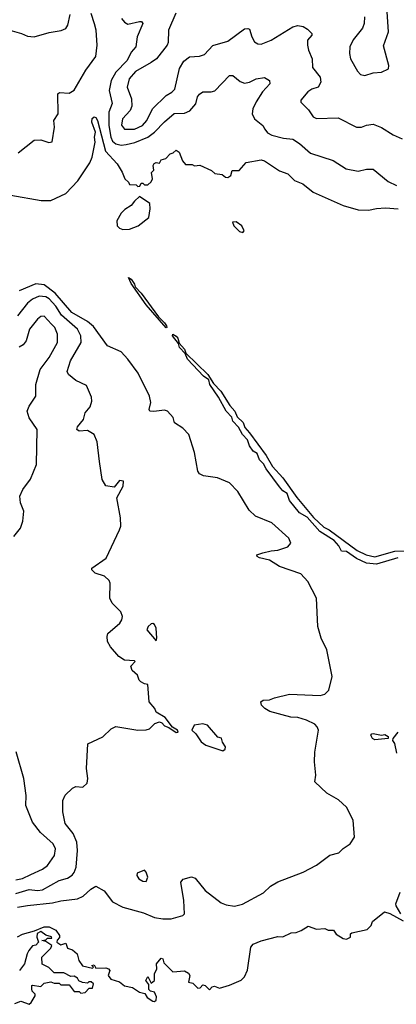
# Model space of a CAD drawing. Extents: x 1603745 to 1745082, y 385868 to 533966.
# Tile 66 of 256: x 1645058 to 1647314, y 389023 to 394918. Entities that reach past the tile are written whole.
import ezdxf

# ---------------------------------------------------------------- set-up
doc = ezdxf.new("R2010")
doc.units = 0

msp = doc.modelspace()

# ---------------------------------------------------------------- linework, layer by layer
at = {"layer": '0CON20XD'}
for points in [[(1647122.5, 394935), (1647120.6, 394895), (1647112.2, 394867.8), (1647055, 394798), (1647035.6, 394755), (1647033.2, 394716.8), (1647039.4, 394685), (1647080.9, 394610.9), (1647100.3, 394590.3), (1647125, 394584.3), (1647175, 394599.5), (1647225.4, 394604.6), (1647266.7, 394625), (1647270, 394645), (1647237.7, 394762.3), (1647267.1, 394845), (1647255.6, 395025)], [(1644985, 394860.6), (1645068.8, 394835), (1645105, 394820), (1645145, 394816), (1645235, 394842), (1645306.4, 394853.6), (1645333.9, 394866.1), (1645346.7, 394885), (1645360.5, 394949.5)], [(1645049.3, 394120.7), (1645145, 394196.2), (1645185, 394200), (1645233.6, 394183.6), (1645253, 394187), (1645265.8, 394275), (1645262.5, 394315), (1645288, 394355), (1645285.7, 394474.3), (1645297.3, 394482.7), (1645355, 394479.3), (1645383.8, 394496.2), (1645453.7, 394616.3), (1645515, 394697.5), (1645521.6, 394765), (1645517, 394855), (1645506.9, 394893.1), (1645485.3, 394955)], [(1645667.7, 394925), (1645685, 394903.6), (1645705, 394892.3), (1645775, 394908.1), (1645787, 394907), (1645796.2, 394895), (1645761.2, 394815), (1645754.5, 394755), (1645726, 394724), (1645701.1, 394675), (1645633.9, 394605), (1645606.8, 394555), (1645594.8, 394494.8), (1645612.5, 394417.5), (1645593, 394365), (1645592, 394285), (1645605, 394214.5), (1645615, 394191.3), (1645634.8, 394174.8), (1645665, 394168.1), (1645695, 394170.8), (1645746.9, 394183.1), (1645825.4, 394214.6), (1645865.6, 394244.4), (1645925, 394307.7), (1645984, 394356), (1646045, 394359.5), (1646077.7, 394372.3), (1646112.7, 394415), (1646124.1, 394455.9), (1646135, 394471.9), (1646155, 394486.5), (1646205, 394486.5), (1646226.8, 394493.2), (1646315, 394583.8), (1646335, 394583.8), (1646379.2, 394549.2), (1646405, 394538.5), (1646435, 394543.6), (1646475, 394564.4), (1646525, 394572.5), (1646553.8, 394555), (1646556.2, 394535), (1646513.4, 394486.6), (1646473.8, 394426.2), (1646455.4, 394385), (1646451.1, 394355), (1646463.6, 394325), (1646514.2, 394284.2), (1646526.9, 394263.1), (1646541.5, 394241.5), (1646567.7, 394227.7), (1646638.3, 394208.3), (1646695, 394202.2), (1646735, 394177.5), (1646800.2, 394120.2), (1646935, 394075.6), (1647013.3, 394025), (1647085, 394012.2), (1647135, 394023.5), (1647175, 394022.5), (1647265, 393950), (1647315, 393926.5)], [(1645993.5, 394956.5), (1645949.5, 394855), (1645947.6, 394782.4), (1645942, 394765), (1645876.7, 394685), (1645845, 394661.1), (1645750.9, 394609.1), (1645713.5, 394565), (1645702.8, 394515), (1645727.6, 394445), (1645729.2, 394400.8), (1645719.6, 394375), (1645674.7, 394325)], [(1645674.7, 394325), (1645667.7, 394287.7), (1645685, 394263.1), (1645745, 394262.9), (1645793.6, 394285), (1645820, 394315), (1645854.6, 394385), (1645935, 394464.5), (1645970, 394485), (1645987.3, 394502.7), (1646015, 394626.2), (1646040.9, 394669.1), (1646075, 394695.6), (1646135, 394700.6), (1646165, 394710.6), (1646215, 394763.1), (1646305, 394789.1), (1646405, 394863.1), (1646425, 394866.4), (1646435, 394860.8), (1646448.2, 394815), (1646464.4, 394785), (1646483.7, 394773.7), (1646505, 394771.1), (1646565, 394795.4), (1646695, 394874.6), (1646725, 394883.1), (1646755, 394878.1), (1646782.4, 394862.4), (1646808, 394835), (1646807.5, 394825), (1646782.2, 394795), (1646781.9, 394765), (1646787.1, 394735), (1646808.9, 394685), (1646811.9, 394631.9), (1646857.5, 394575), (1646862.5, 394545), (1646846.3, 394513.7), (1646808.1, 394501.9), (1646784, 394486), (1646742.7, 394437.3), (1646741.2, 394425), (1646788.3, 394378.3), (1646815, 394337.5), (1646836.6, 394326.6), (1646965, 394330.5), (1647075, 394274.5), (1647105, 394274.5), (1647135, 394287.3), (1647175, 394292.2), (1647225, 394273.3), (1647295, 394228.1), (1647348, 394205)], [(1645005, 393867.8), (1645186, 393836), (1645245, 393835.7), (1645335, 393878.5), (1645406.4, 393953.6), (1645478.5, 394061.5), (1645492.4, 394095), (1645509.6, 394185), (1645506.7, 394215), (1645511.8, 394245), (1645489.8, 394305), (1645493, 394327), (1645505, 394337.1), (1645515, 394332.2), (1645525, 394314.3), (1645572.1, 394132.1), (1645641.5, 394055), (1645672, 394005), (1645687.5, 393965), (1645710, 393945), (1645715, 393932.5), (1645755, 393930), (1645765, 393920), (1645778.3, 393921.7), (1645785, 393940), (1645795, 393940), (1645805, 393930), (1645825, 393930), (1645845, 393947.5), (1645853.3, 393965), (1645847, 394003), (1645861.7, 394018.3), (1645857.5, 394045), (1645863.6, 394056.4), (1645875, 394062.5), (1645895, 394060), (1645905, 394080), (1645932.5, 394087.5), (1645960, 394115), (1645978.3, 394121.7), (1645995, 394137.5), (1646012.5, 394125), (1646033, 394073), (1646051.7, 394051.7), (1646091.7, 394051.7), (1646105, 394042.5), (1646137, 394047), (1646206.1, 394016.1), (1646226.7, 393996.7), (1646271.7, 393991.7), (1646290, 393975), (1646305, 393974), (1646322.5, 393985), (1646330, 394015), (1646373.6, 394016.4), (1646415, 394063.8), (1646505, 394080), (1646525, 394073.3), (1646615, 394013.3), (1646665, 393996), (1646705, 393955.8), (1646753.3, 393935), (1646815, 393885.6), (1646995, 393805.8), (1647085, 393780), (1647147, 393777), (1647195, 393788.1), (1647248.3, 393791.7), (1647325, 393785.3)], [(1645675, 393663.1), (1645715, 393663.8), (1645767.5, 393685), (1645831.2, 393735), (1645840, 393785), (1645837.5, 393817.5), (1645775, 393860), (1645745, 393832.5), (1645726, 393805), (1645687.6, 393782.4), (1645665, 393760), (1645639.7, 393715), (1645641.5, 393685), (1645655, 393670), (1645675, 393663.1)], [(1646395, 393643.3), (1646403.3, 393655), (1646388, 393685), (1646355, 393708), (1646333.6, 393706.4), (1646340, 393685), (1646375, 393651.2), (1646395, 393643.3)], [(1645935, 393073.8), (1645815, 393211.4), (1645725, 393338), (1645710, 393375), (1645725, 393365.6), (1645745, 393335.6), (1645748.8, 393318.8), (1645785, 393280.8), (1645888.7, 393138.7), (1645925, 393104), (1645937.5, 393085), (1645940, 393075), (1645935, 393073.8)], [(1645045, 389605.2), (1645104.8, 389615.2), (1645255, 389630.3), (1645305, 389643.4), (1645405, 389654.7), (1645439, 389671), (1645485, 389713.1), (1645515, 389731.2), (1645565, 389702.9), (1645615, 389637.8), (1645675, 389605.4), (1645800.1, 389570.1), (1645865, 389542.9), (1645915, 389534.5), (1645965, 389534.5), (1646035, 389555.8), (1646045.6, 389564.4), (1646042, 389645), (1646023.1, 389755), (1646037.7, 389772.3), (1646086.7, 389786.7), (1646108.9, 389778.9), (1646169.5, 389705), (1646265, 389631.8), (1646295, 389619.5), (1646345, 389610.9), (1646392.5, 389622.5), (1646518.7, 389691.3), (1646560.1, 389729.9), (1646603.7, 389756.3), (1646756, 389815), (1646835, 389855.6), (1646915, 389916.9), (1646969.6, 389930.4), (1646995, 389957.1), (1647037.5, 389985), (1647064.3, 390025), (1647054.6, 390125), (1647015, 390204.4), (1646966.7, 390246.7), (1646897.7, 390287.7), (1646825.5, 390355), (1646832.5, 390395), (1646823.8, 390475), (1646826.2, 390533.8), (1646847.9, 390665), (1646840.5, 390685), (1646825, 390701.5), (1646775, 390725.5), (1646725, 390740), (1646682.1, 390742.1), (1646556.8, 390776.8), (1646526.2, 390795), (1646506.7, 390815), (1646502.5, 390835), (1646516, 390844), (1646555, 390845.6), (1646585, 390858.9), (1646675, 390880), (1646858.3, 390871.7), (1646885, 390880.8), (1646910, 390905), (1646928.8, 390985), (1646896.9, 391145), (1646864.4, 391215), (1646844.5, 391285), (1646836, 391455), (1646784, 391555), (1646741.3, 391601.3), (1646615, 391643.9), (1646555, 391682.9), (1646495, 391696.7), (1646480, 391705), (1646477.5, 391715), (1646514.4, 391725.6), (1646565, 391738.9), (1646605, 391741.8), (1646665, 391762.9), (1646682.5, 391785), (1646670.6, 391815), (1646567.8, 391905), (1646471.1, 391945), (1646432.5, 391982.5), (1646364.2, 392094.2), (1646315.6, 392145), (1646243.8, 392175), (1646158.2, 392188.2), (1646135, 392198.8), (1646124.5, 392214.5), (1646105, 392328), (1646072.1, 392435), (1646035, 392472.5), (1645985, 392503.8), (1645976.4, 392536.4), (1645943.3, 392575), (1645925, 392580.8), (1645861.7, 392571.7), (1645837.5, 392575), (1645834.2, 392585), (1645842.9, 392627.1), (1645836.5, 392665), (1645767.1, 392802.9), (1645706.5, 392886.5), (1645665, 392928.8), (1645584, 392965), (1645501.2, 393081.2), (1645465, 393110.6), (1645370.8, 393165), (1645270.8, 393280.8), (1645205, 393330.5), (1645155, 393336.8), (1645055.2, 393294.8)], [(1645035, 389686.9), (1645115, 389711.3), (1645165, 389705.7), (1645195, 389709.5), (1645295, 389764.1), (1645345, 389779.1), (1645372.7, 389797.3), (1645385, 389812.9), (1645396.5, 389845), (1645401.4, 389895), (1645405.4, 389945), (1645400, 389995), (1645378.9, 390045), (1645330, 390105), (1645317.5, 390175), (1645316.1, 390243.9), (1645330, 390275), (1645375, 390317.5), (1645395, 390327.5), (1645437, 390323), (1645461.7, 390348.3), (1645466.2, 390375), (1645457.5, 390435), (1645467, 390583), (1645556.1, 390623.9), (1645607, 390673), (1645633.6, 390686.4), (1645765, 390663.8), (1645815, 390666.7), (1645835, 390673.3), (1645867.5, 390705), (1645895, 390713.8), (1645908.8, 390708.8), (1645925, 390691.2), (1645951.2, 390681.2), (1645995, 390650), (1646007, 390653), (1646002.5, 390665), (1645973, 390683), (1645930.3, 390740.3), (1645875, 390773.3), (1645866.7, 390795), (1645833.3, 390835), (1645825, 390937.5), (1645805, 390941.2), (1645784.3, 390954.3), (1645773.8, 390965), (1645763, 390993), (1645731.7, 391021.7), (1645723, 391047), (1645750, 391075), (1645745, 391080), (1645685, 391083.3), (1645652.5, 391105), (1645602.7, 391162.7), (1645583.8, 391195), (1645581.2, 391225), (1645586.4, 391243.6), (1645657.5, 391305), (1645670, 391325), (1645673.3, 391345), (1645663.6, 391373.6), (1645612.5, 391425), (1645597.5, 391455), (1645600, 391545), (1645595, 391560), (1645566.1, 391586.1), (1645510, 391605), (1645490, 391625), (1645490, 391635), (1645575.8, 391694.2), (1645656.4, 391863.6), (1645663, 391887), (1645662.5, 391935), (1645640, 392055), (1645677.5, 392125), (1645680, 392155), (1645655, 392160), (1645625, 392120), (1645575, 392127.5), (1645552, 392165), (1645536, 392274), (1645521.7, 392391.7), (1645504.3, 392434.3), (1645465, 392459.2), (1645414.5, 392454.5), (1645400, 392465), (1645405, 392480), (1645440, 392525), (1645451.2, 392565), (1645479.4, 392600.6), (1645490.6, 392635), (1645488, 392658), (1645458.7, 392728.7), (1645395, 392758.5), (1645351.4, 392795), (1645342.5, 392812.5), (1645362.7, 392875), (1645427.2, 392985), (1645423.5, 393025), (1645404.7, 393065), (1645308.4, 393148.4), (1645275, 393202.4), (1645235, 393246.7), (1645215, 393259.8), (1645175, 393262.8), (1645134.9, 393245.1), (1645105, 393221.4), (1645044.8, 393145)], [(1645022.5, 391825), (1645063.3, 391875), (1645076.7, 391915), (1645083.3, 391975), (1645063.3, 392025), (1645060, 392065), (1645076.7, 392105), (1645122.7, 392167.3), (1645158.6, 392255), (1645162.2, 392465), (1645114.3, 392535), (1645102.9, 392575), (1645115.8, 392605), (1645155.7, 392665), (1645154.5, 392735), (1645180.4, 392825), (1645235, 392895.6), (1645285.3, 392985), (1645285.5, 393035), (1645269.1, 393075), (1645249.5, 393095), (1645205, 393143.1), (1645185, 393141.9), (1645165, 393125.7), (1645116.9, 393065), (1645096.2, 392995), (1645079, 392971), (1645055, 392958.4)], [(1647322.6, 391697.4), (1647195, 391659.3), (1647135, 391664.6), (1647075, 391692.5), (1647015, 391734), (1646985, 391735.6), (1646969.1, 391769.1), (1646940.9, 391800.9), (1646854.8, 391855), (1646779, 391939), (1646733.1, 391965), (1646675, 392040.4), (1646661.1, 392081.1), (1646635, 392098.4), (1646615, 392122.4), (1646535, 392229.6), (1646519.4, 392259.4), (1646495, 392283.3), (1646480.6, 392320.6), (1646455.7, 392335.7), (1646435, 392367.5), (1646423.5, 392403.4), (1646393.2, 392435), (1646368.9, 392478.9), (1646335, 392514.7), (1646328.5, 392538.5), (1646294.4, 392575), (1646248.5, 392658.5), (1646196.5, 392735), (1646191.5, 392761.5), (1646160, 392785), (1646062.3, 392885), (1646049.4, 392919.4), (1646015.7, 392955), (1646009.4, 392979.4), (1645972.7, 393025), (1645975, 393036.5), (1645995, 393023.1), (1646005, 393010.8), (1646012.5, 392982.5), (1646045, 392945.4), (1646052.5, 392922.5), (1646185, 392794.2), (1646219.3, 392739.3), (1646262.5, 392695), (1646317.5, 392607.5), (1646346.6, 392575), (1646361, 392541), (1646395.9, 392505.9), (1646407.5, 392477.5), (1646435.4, 392445.4), (1646535, 392309.1), (1646572.6, 392242.6), (1646635, 392174.6), (1646718.2, 392058.2), (1646818.2, 391938.2), (1646880.7, 391880.8), (1646910.9, 391865), (1647080.2, 391740.2), (1647133.7, 391713.7), (1647185, 391703.2), (1647305, 391735.9), (1647395, 391739)], [(1645875, 391200), (1645880, 391215), (1645876, 391275), (1645865, 391296.7), (1645855, 391303.3), (1645845, 391301.2), (1645826.7, 391285), (1645818.8, 391265), (1645875, 391200)], [(1646275, 390540), (1646288.3, 390551.7), (1646290, 390565), (1646273, 390593), (1646267, 390617), (1646245, 390622.5), (1646182.5, 390695), (1646155, 390703.3), (1646102.5, 390695), (1646090, 390665), (1646113, 390643), (1646144.1, 390594.1), (1646172.5, 390575), (1646275, 390540)], [(1647185, 390607.1), (1647170.8, 390615), (1647161.2, 390635), (1647166.4, 390643.6), (1647175, 390644), (1647224.3, 390635.7), (1647245, 390638.9), (1647265, 390626.2), (1647265, 390613.8), (1647185, 390607.1)], [(1647317.4, 390527.4), (1647305.2, 390585), (1647293.1, 390603.1), (1647294.2, 390615), (1647325, 390652.5)], [(1645035, 389769.2), (1645075, 389776.2), (1645125, 389800), (1645195, 389832.4), (1645224.6, 389855), (1645266.4, 389913.6), (1645273.2, 389955), (1645258.9, 389985), (1645182, 390052), (1645134.4, 390114.4), (1645095.5, 390214.5), (1645096.1, 390273.9), (1645082.5, 390375), (1645037.8, 390535)], [(1645815, 389758.8), (1645826, 389785), (1645816, 389815), (1645805, 389826.7), (1645761.7, 389808.3), (1645760, 389795), (1645772.5, 389775), (1645795, 389760), (1645815, 389758.8)], [(1647340, 389565), (1647312.3, 389612.3), (1647311.2, 389625), (1647336.7, 389695)], [(1645045, 389427.5), (1645075, 389443.3), (1645147, 389463), (1645205, 389486.7), (1645235, 389486.2), (1645275, 389467.5), (1645296.7, 389435), (1645297, 389423), (1645281.7, 389408.3), (1645280, 389395), (1645305, 389380), (1645335, 389390), (1645345, 389360), (1645375, 389350), (1645402.5, 389325), (1645412.5, 389285), (1645433.9, 389253.9), (1645495, 389240), (1645500, 389245), (1645490, 389255), (1645505, 389260), (1645515, 389240), (1645575, 389242.5), (1645590, 389235), (1645597.5, 389225), (1645587.5, 389195), (1645604.2, 389174.2), (1645655, 389157.5), (1645685, 389133.3), (1645734.1, 389124.1), (1645775, 389096.7), (1645808.3, 389088.3), (1645822.5, 389065), (1645855, 389041.2), (1645865, 389040), (1645875, 389047.5), (1645877.7, 389067.7), (1645865.9, 389095.9), (1645842.5, 389102.5), (1645832.5, 389112.5), (1645831.7, 389141.7), (1645813.3, 389165), (1645825, 389190), (1645837.5, 389165), (1645845, 389150), (1645866.2, 389165), (1645866.2, 389205), (1645878.8, 389235), (1645877.5, 389265), (1645905, 389300), (1645916, 389295), (1645921.2, 389271.2), (1645975, 389217.5), (1646045, 389223.3), (1646070, 389210), (1646077.5, 389195), (1646070, 389155), (1646095, 389150), (1646125, 389120), (1646138.3, 389121.7), (1646155, 389140), (1646170, 389135), (1646195, 389110), (1646211.2, 389128.8), (1646225, 389132.5), (1646255, 389120), (1646315, 389137.5), (1646385, 389167.5), (1646405, 389187.5), (1646423, 389227), (1646443.3, 389365), (1646457.5, 389382.5), (1646505, 389402.5), (1646605, 389430), (1646635, 389426.7), (1646685, 389451.2), (1646715, 389453.8), (1646743.9, 389466.1), (1646785, 389491.2), (1646835, 389473.8), (1646885, 389477.5), (1646905, 389467.5), (1646937, 389467), (1646953.9, 389443.9), (1646995, 389416.7), (1647015, 389412.5), (1647040, 389425), (1647040, 389445), (1647048.3, 389451.7), (1647138.8, 389471.2), (1647162.5, 389495), (1647170.7, 389519.3), (1647243.9, 389576.1), (1647275, 389568), (1647355, 389523.8)], [(1645028.3, 389028.3), (1645065, 389042.5), (1645115, 389023.3), (1645126.4, 389033.6), (1645150, 389075), (1645150, 389085), (1645133, 389103), (1645130, 389115), (1645130, 389135), (1645135, 389137.5), (1645185, 389130), (1645205, 389150), (1645245, 389157.5), (1645265, 389150), (1645295, 389150), (1645305, 389140), (1645355, 389140), (1645385, 389100), (1645415, 389100), (1645425, 389090), (1645450, 389095), (1645475, 389120), (1645495, 389120), (1645500, 389145), (1645487, 389157), (1645473, 389157), (1645465, 389150), (1645433.6, 389153.6), (1645413.3, 389163.3), (1645405, 389180), (1645385, 389192.5), (1645365, 389190), (1645321.7, 389211.7), (1645265, 389212.5), (1645233.6, 389243.6), (1645193.6, 389263.6), (1645190, 389305), (1645245, 389360), (1645250, 389375), (1645215, 389400), (1645190, 389405), (1645215, 389410), (1645225, 389420), (1645250, 389420), (1645248.3, 389428.3), (1645215, 389437.5), (1645185, 389460), (1645163.3, 389446.7), (1645160, 389425), (1645170, 389395), (1645155, 389377.5), (1645135, 389372.5), (1645113.9, 389346.1), (1645102.5, 389325), (1645086.7, 389265), (1645057.5, 389225)]]:
    msp.add_lwpolyline(points, dxfattribs=at)

doc.saveas('drawing.dxf')
